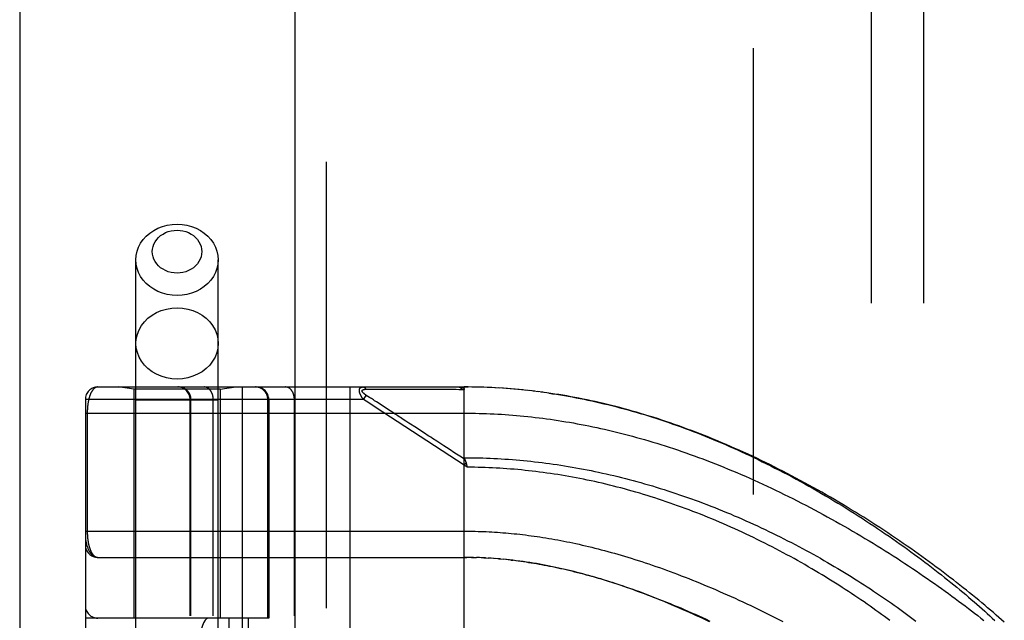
# Model space of a CAD drawing. Header units: inches. Extents: x 0 to 193, y 0 to 125.
# Tile 60 of 256: x 28.86 to 31.21, y 53.59 to 55.02. Entities that reach past the tile are written whole.
import ezdxf

# ---------------------------------------------------------------- set-up
doc = ezdxf.new("R2010")
doc.units = ezdxf.units.IN
doc.header["$LTSCALE"] = 10.635988
doc.header["$MEASUREMENT"] = 0
doc.linetypes.add('HIDDEN', pattern=[0.2, 0.1, -0.1])
doc.layers.get('0').update_dxf_attribs({"linetype": 'CONTINUOUS'})
for name, color, linetype in [('DEFAULT_2', 8, 'HIDDEN'), ('LEFTHAND_DOOR_ASSEMBLY', 7, 'CONTINUOUS'), ('SUBPANEL', 7, 'CONTINUOUS')]:
    doc.layers.add(name, color=color, linetype=linetype)

msp = doc.modelspace()

# ---------------------------------------------------------------- linework, layer by layer
at = {"color": 3, "linetype": 'Continuous'}
msp.add_line((28.8584, 94.1916), (28.8584, 31.2697), dxfattribs=at)
at = {"layer": 'DEFAULT_2', "color": 8, "linetype": 'HIDDEN'}
msp.add_line((30.6084, 32.6137), (30.6084, 89.7177), dxfattribs=at)
at = {"layer": 'LEFTHAND_DOOR_ASSEMBLY', "color": 3, "linetype": 'Continuous'}
msp.add_line((29.5141, 90.8407), (29.5141, 31.4907), dxfattribs=at)
at = {"layer": 'LEFTHAND_DOOR_ASSEMBLY', "color": 8, "linetype": 'HIDDEN'}
for p, q in [((29.5891, 90.8407), (29.5891, 31.4907)), ((29.1356, 51.2627), (29.1356, 54.445)), ((29.3316, 51.2627), (29.3316, 54.445)), ((29.0449, 54.1419), (29.9186, 54.1419)), ((29.1306, 54.1366), (29.0931, 54.1419)), ((29.3366, 54.1366), (29.3741, 54.1419)), ((29.3899, 51.4394), (29.3899, 54.1419)), ((29.6463, 51.4394), (29.6463, 54.1419)), ((29.9186, 53.4772), (29.9186, 54.1419)), ((29.9279, 54.1419), (29.9186, 54.1419)), ((29.9186, 54.1419), (29.9277, 54.1419)), ((29.9372, 54.1418), (29.9277, 54.1419)), ((29.9465, 54.1416), (29.9368, 54.1418)), ((29.1306, 54.1366), (29.1306, 53.5907)), ((29.3366, 54.1366), (29.1306, 54.1366)), ((29.3366, 54.1366), (29.3366, 53.5907)), ((29.6783, 54.1119), (29.6849, 54.1219)), ((29.6837, 54.1364), (29.6885, 54.1364)), ((29.6922, 54.1172), (29.6849, 54.1219)), ((29.6885, 54.1364), (29.6943, 54.1364)), ((29.6943, 54.1364), (29.7263, 54.1363)), ((29.7263, 54.1363), (29.7315, 54.1363)), ((29.7315, 54.1363), (29.7651, 54.1363)), ((29.7651, 54.1363), (29.7703, 54.1363)), ((29.7703, 54.1363), (29.7757, 54.1363)), ((29.9559, 54.1414), (29.9459, 54.1416)), ((29.9652, 54.1411), (29.955, 54.1414)), ((29.9745, 54.1408), (29.9641, 54.1412)), ((29.9839, 54.1404), (29.9732, 54.1408)), ((29.9932, 54.1399), (29.9823, 54.1404)), ((30.0026, 54.1394), (29.9914, 54.14)), ((30.0119, 54.1388), (30.0005, 54.1395)), ((30.0213, 54.1381), (30.0096, 54.1389)), ((30.0307, 54.1374), (30.0187, 54.1383)), ((30.0401, 54.1366), (30.0279, 54.1376)), ((30.0494, 54.1357), (30.037, 54.1368)), ((30.0589, 54.1348), (30.0462, 54.136)), ((30.0683, 54.1338), (30.0553, 54.1351)), ((30.0777, 54.1328), (30.0645, 54.1342)), ((30.0871, 54.1316), (30.0737, 54.1332)), ((30.0966, 54.1305), (30.0829, 54.1321)), ((30.1061, 54.1292), (30.0921, 54.131)), ((30.1156, 54.1279), (30.1014, 54.1298)), ((29.0149, 54.1119), (29.0149, 51.4694)), ((29.6783, 54.1119), (29.0149, 54.1119)), ((29.3316, 54.1107), (29.1356, 54.1107)), ((29.2648, 51.4694), (29.2648, 54.1119)), ((29.2668, 51.4694), (29.2668, 54.1119)), ((29.3199, 51.4694), (29.3199, 54.1119)), ((29.45, 53.5907), (29.45, 54.1119)), ((29.4524, 54.1119), (29.4524, 53.5907)), ((29.5134, 51.4694), (29.5134, 54.1119)), ((29.6842, 54.1081), (29.6783, 54.1119)), ((29.7245, 54.0817), (29.6842, 54.1081)), ((29.6946, 54.1156), (29.6922, 54.1172)), ((29.697, 54.1141), (29.6946, 54.1156)), ((29.6994, 54.1125), (29.697, 54.1141)), ((29.7092, 54.1061), (29.7045, 54.1092)), ((29.7128, 54.1038), (29.7092, 54.1061)), ((29.738, 54.0874), (29.7128, 54.1038)), ((29.0149, 54.0794), (29.9186, 54.0794)), ((29.0195, 54.0794), (29.0195, 53.7973)), ((29.9186, 53.9552), (29.7245, 54.0817)), ((29.7418, 54.0849), (29.738, 54.0874)), ((29.7794, 54.0604), (29.7727, 54.0647)), ((29.9227, 53.9615), (29.9186, 53.9552)), ((29.9255, 53.9506), (29.9186, 53.9552)), ((29.9239, 53.9574), (29.9242, 53.9562)), ((29.9242, 53.9562), (29.9245, 53.955)), ((29.9245, 53.955), (29.9248, 53.9537)), ((29.0449, 53.7357), (29.9244, 53.7356)), ((29.9257, 53.7356), (29.9186, 53.7357)), ((29.9329, 53.7355), (29.9244, 53.7356)), ((29.9401, 53.7354), (29.9301, 53.7356)), ((29.9359, 53.7355), (29.9417, 53.7354)), ((29.9401, 53.7354), (29.9474, 53.7352)), ((29.9545, 53.735), (29.9473, 53.7352)), ((29.9617, 53.7347), (29.9532, 53.735)), ((29.9688, 53.7344), (29.959, 53.7348)), ((29.9648, 53.7346), (29.9706, 53.7343)), ((29.9688, 53.7344), (29.9764, 53.7339)), ((29.9829, 53.7335), (29.9758, 53.734)), ((29.9899, 53.7331), (29.9822, 53.7336)), ((29.9969, 53.7325), (29.988, 53.7332)), ((30.0041, 53.7319), (29.9939, 53.7328)), ((29.9998, 53.7323), (30.0056, 53.7318)), ((30.0041, 53.7319), (30.0115, 53.7313)), ((30.0189, 53.7305), (30.0114, 53.7313)), ((30.0266, 53.7297), (30.0175, 53.7307)), ((30.0294, 53.7294), (30.0354, 53.7287)), ((29.4524, 53.5907), (29.0149, 53.5907)), ((29.0449, 51.9907), (29.0449, 53.5907)), ((29.3574, 53.5907), (29.3574, 51.9907)), ((29.4033, 53.5907), (29.4033, 51.9907))]:
    msp.add_line(p, q, dxfattribs=at)
for points in [[(29.1356, 54.445), (29.1363, 54.4552), (29.1385, 54.4653), (29.142, 54.4751), (29.1468, 54.4845), (29.153, 54.4932), (29.1603, 54.5013), (29.1686, 54.5085), (29.1779, 54.5149), (29.1881, 54.5202), (29.1989, 54.5244), (29.2102, 54.5274), (29.2218, 54.5293), (29.2336, 54.5299)], [(29.2336, 54.5299), (29.2454, 54.5293), (29.2571, 54.5274), (29.2684, 54.5244), (29.2792, 54.5202), (29.2893, 54.5149), (29.2986, 54.5085), (29.307, 54.5013), (29.3143, 54.4932), (29.3204, 54.4845), (29.3253, 54.4751), (29.3288, 54.4653), (29.3309, 54.4552), (29.3316, 54.445)], [(29.2336, 54.4134), (29.2265, 54.4138), (29.2195, 54.4149), (29.2127, 54.4167), (29.2062, 54.4193), (29.2001, 54.4225), (29.1945, 54.4263), (29.1895, 54.4306), (29.1851, 54.4355), (29.1814, 54.4408), (29.1785, 54.4464), (29.1763, 54.4523), (29.175, 54.4584), (29.1746, 54.4645), (29.1751, 54.4707), (29.1763, 54.4767), (29.1785, 54.4826), (29.1814, 54.4883), (29.1851, 54.4935), (29.1895, 54.4984), (29.1945, 54.5028), (29.2001, 54.5066), (29.2062, 54.5098), (29.2127, 54.5123), (29.2195, 54.5141), (29.2265, 54.5152), (29.2336, 54.5156)], [(29.2336, 54.5156), (29.2408, 54.5152), (29.2477, 54.5141), (29.2545, 54.5123), (29.261, 54.5098), (29.2671, 54.5066), (29.2727, 54.5028), (29.2778, 54.4984), (29.2822, 54.4935), (29.2859, 54.4883), (29.2888, 54.4826), (29.2909, 54.4767), (29.2922, 54.4707), (29.2926, 54.4645), (29.2922, 54.4583), (29.2909, 54.4523), (29.2888, 54.4464), (29.2858, 54.4408), (29.2822, 54.4355), (29.2778, 54.4306), (29.2727, 54.4263), (29.2671, 54.4225), (29.261, 54.4193), (29.2545, 54.4167), (29.2477, 54.4149), (29.2408, 54.4138), (29.2336, 54.4134)], [(29.2336, 54.3601), (29.2218, 54.3608), (29.2102, 54.3626), (29.1989, 54.3657), (29.1881, 54.3699), (29.1779, 54.3752), (29.1686, 54.3815), (29.1603, 54.3887), (29.153, 54.3968), (29.1468, 54.4056), (29.142, 54.4149), (29.1385, 54.4247), (29.1363, 54.4348), (29.1356, 54.445)], [(29.3316, 54.445), (29.3309, 54.4348), (29.3288, 54.4247), (29.3253, 54.4149), (29.3204, 54.4056), (29.3143, 54.3968), (29.307, 54.3887), (29.2986, 54.3815), (29.2893, 54.3752), (29.2792, 54.3699), (29.2684, 54.3657), (29.2571, 54.3626), (29.2454, 54.3608), (29.2336, 54.3601)], [(29.1356, 54.2458), (29.1365, 54.2568), (29.139, 54.2677), (29.1431, 54.2782), (29.1487, 54.2882), (29.1559, 54.2974), (29.1643, 54.3058), (29.174, 54.3131), (29.1846, 54.3193), (29.1961, 54.3242), (29.2083, 54.3277), (29.2208, 54.3299), (29.2336, 54.3306)], [(29.2336, 54.3306), (29.2464, 54.3299), (29.259, 54.3277), (29.2711, 54.3242), (29.2826, 54.3193), (29.2933, 54.3131), (29.3029, 54.3058), (29.3114, 54.2974), (29.3185, 54.2882), (29.3242, 54.2782), (29.3283, 54.2677), (29.3308, 54.2568), (29.3316, 54.2458)], [(29.2336, 54.1609), (29.2208, 54.1616), (29.2083, 54.1638), (29.1961, 54.1674), (29.1846, 54.1723), (29.174, 54.1784), (29.1643, 54.1857), (29.1559, 54.1941), (29.1487, 54.2033), (29.1431, 54.2133), (29.139, 54.2238), (29.1365, 54.2347), (29.1356, 54.2458)], [(29.3316, 54.2458), (29.3308, 54.2347), (29.3283, 54.2238), (29.3242, 54.2133), (29.3185, 54.2033), (29.3114, 54.1941), (29.3029, 54.1857), (29.2933, 54.1784), (29.2826, 54.1723), (29.2711, 54.1674), (29.259, 54.1638), (29.2464, 54.1616), (29.2336, 54.1609)], [(29.0449, 54.1419), (29.0443, 54.1419), (29.0437, 54.1418), (29.0431, 54.1418), (29.0425, 54.1417), (29.0419, 54.1415), (29.0413, 54.1414), (29.0408, 54.1412), (29.0402, 54.141), (29.0397, 54.1407), (29.0391, 54.1405), (29.0386, 54.1402), (29.0381, 54.1399), (29.0376, 54.1396), (29.0371, 54.1392), (29.0366, 54.1388), (29.0361, 54.1385), (29.0356, 54.138), (29.0351, 54.1376), (29.0347, 54.1372), (29.0342, 54.1367), (29.0338, 54.1362), (29.0333, 54.1357), (29.0329, 54.1352), (29.0325, 54.1346), (29.032, 54.1341), (29.0316, 54.1335), (29.0312, 54.1329), (29.0308, 54.1323), (29.0304, 54.1317), (29.0301, 54.1311), (29.0297, 54.1304), (29.0293, 54.1298), (29.029, 54.1291), (29.0286, 54.1285), (29.0283, 54.1278), (29.028, 54.1271), (29.0276, 54.1264), (29.0273, 54.1256), (29.027, 54.1249), (29.0267, 54.1242), (29.0264, 54.1234), (29.0261, 54.1227), (29.0259, 54.1219), (29.0256, 54.1212), (29.0253, 54.1204), (29.0251, 54.1196), (29.0248, 54.1188), (29.0246, 54.118), (29.0243, 54.1172), (29.0241, 54.1164), (29.0239, 54.1156), (29.0236, 54.1148), (29.0234, 54.114), (29.0232, 54.1131), (29.023, 54.1123), (29.0228, 54.1115), (29.0226, 54.1106), (29.0224, 54.1098), (29.0223, 54.1089), (29.0221, 54.1081), (29.0219, 54.1072), (29.0218, 54.1064), (29.0216, 54.1055), (29.0215, 54.1047), (29.0213, 54.1038), (29.0212, 54.1029), (29.0211, 54.1021), (29.0209, 54.1012), (29.0208, 54.1003), (29.0207, 54.0995), (29.0206, 54.0986), (29.0205, 54.0977), (29.0204, 54.0969), (29.0203, 54.096), (29.0202, 54.0952), (29.0201, 54.0943), (29.0201, 54.0935), (29.02, 54.0927), (29.0199, 54.0918), (29.0199, 54.091), (29.0198, 54.0902), (29.0198, 54.0893), (29.0197, 54.0885), (29.0197, 54.0877), (29.0196, 54.0868), (29.0196, 54.086), (29.0196, 54.0852), (29.0195, 54.0844), (29.0195, 54.0835), (29.0195, 54.0827), (29.0195, 54.0819), (29.0195, 54.0811), (29.0195, 54.0802), (29.0195, 54.0794)], [(29.2668, 54.1119), (29.2668, 54.1126), (29.2668, 54.1132), (29.2667, 54.1139), (29.2667, 54.1145), (29.2666, 54.1152), (29.2666, 54.1158), (29.2665, 54.1165), (29.2664, 54.1171), (29.2662, 54.1178), (29.2661, 54.1184), (29.266, 54.119), (29.2658, 54.1197), (29.2656, 54.1203), (29.2654, 54.1209), (29.2652, 54.1215), (29.265, 54.1222), (29.2648, 54.1228), (29.2645, 54.1234), (29.2643, 54.124), (29.264, 54.1246), (29.2637, 54.1252), (29.2635, 54.1258), (29.2631, 54.1263), (29.2628, 54.1269), (29.2625, 54.1275), (29.2622, 54.128), (29.2618, 54.1286), (29.2614, 54.1291), (29.2611, 54.1296), (29.2607, 54.1302), (29.2603, 54.1307), (29.2599, 54.1312), (29.2594, 54.1317), (29.259, 54.1322), (29.2586, 54.1326), (29.2581, 54.1331), (29.2576, 54.1336), (29.2572, 54.134), (29.2567, 54.1345), (29.2562, 54.1349), (29.2557, 54.1353), (29.2552, 54.1357), (29.2547, 54.1361), (29.2541, 54.1365), (29.2536, 54.1368), (29.2531, 54.1372), (29.2525, 54.1375), (29.252, 54.1379), (29.2514, 54.1382), (29.2508, 54.1385), (29.2503, 54.1388), (29.2497, 54.1391), (29.2491, 54.1394), (29.2485, 54.1396), (29.2479, 54.1399), (29.2473, 54.1401), (29.2467, 54.1403), (29.2461, 54.1405), (29.2454, 54.1407), (29.2448, 54.1409), (29.2442, 54.141), (29.2435, 54.1412), (29.2429, 54.1413), (29.2423, 54.1414), (29.2416, 54.1416), (29.241, 54.1416), (29.2404, 54.1417), (29.2397, 54.1418), (29.2391, 54.1418), (29.2384, 54.1419), (29.2378, 54.1419), (29.2371, 54.1419)], [(29.3199, 54.1119), (29.3199, 54.1126), (29.3199, 54.1132), (29.3198, 54.1139), (29.3198, 54.1145), (29.3197, 54.1152), (29.3197, 54.1158), (29.3196, 54.1165), (29.3195, 54.1171), (29.3195, 54.1178), (29.3194, 54.1184), (29.3193, 54.119), (29.3191, 54.1197), (29.319, 54.1203), (29.3189, 54.1209), (29.3187, 54.1215), (29.3186, 54.1222), (29.3184, 54.1228), (29.3183, 54.1234), (29.3181, 54.124), (29.3179, 54.1246), (29.3177, 54.1252), (29.3175, 54.1258), (29.3173, 54.1263), (29.317, 54.1269), (29.3168, 54.1275), (29.3165, 54.128), (29.3163, 54.1286), (29.316, 54.1291), (29.3158, 54.1296), (29.3155, 54.1302), (29.3152, 54.1307), (29.3149, 54.1312), (29.3146, 54.1317), (29.3143, 54.1322), (29.314, 54.1326), (29.3137, 54.1331), (29.3133, 54.1336), (29.313, 54.134), (29.3126, 54.1345), (29.3123, 54.1349), (29.3119, 54.1353), (29.3116, 54.1357), (29.3112, 54.1361), (29.3108, 54.1365), (29.3104, 54.1368), (29.3101, 54.1372), (29.3097, 54.1375), (29.3093, 54.1379), (29.3089, 54.1382), (29.3085, 54.1385), (29.308, 54.1388), (29.3076, 54.1391), (29.3072, 54.1394), (29.3068, 54.1396), (29.3063, 54.1399), (29.3059, 54.1401), (29.3055, 54.1403), (29.305, 54.1405), (29.3046, 54.1407), (29.3041, 54.1409), (29.3037, 54.141), (29.3033, 54.1412), (29.3028, 54.1413), (29.3023, 54.1414), (29.3019, 54.1416), (29.3014, 54.1416), (29.301, 54.1417), (29.3005, 54.1418), (29.3, 54.1418), (29.2996, 54.1419), (29.2991, 54.1419), (29.2987, 54.1419)], [(29.45, 54.1119), (29.45, 54.1126), (29.45, 54.1132), (29.45, 54.1139), (29.4499, 54.1145), (29.4499, 54.1152), (29.4498, 54.1158), (29.4497, 54.1165), (29.4496, 54.1171), (29.4495, 54.1178), (29.4493, 54.1184), (29.4492, 54.119), (29.449, 54.1197), (29.4489, 54.1203), (29.4487, 54.1209), (29.4485, 54.1215), (29.4483, 54.1222), (29.448, 54.1228), (29.4478, 54.1234), (29.4475, 54.124), (29.4473, 54.1246), (29.447, 54.1252), (29.4467, 54.1258), (29.4464, 54.1263), (29.4461, 54.1269), (29.4457, 54.1275), (29.4454, 54.128), (29.445, 54.1286), (29.4447, 54.1291), (29.4443, 54.1296), (29.4439, 54.1302), (29.4435, 54.1307), (29.4431, 54.1312), (29.4427, 54.1317), (29.4422, 54.1322), (29.4418, 54.1326), (29.4414, 54.1331), (29.4409, 54.1336), (29.4404, 54.134), (29.4399, 54.1345), (29.4394, 54.1349), (29.4389, 54.1353), (29.4384, 54.1357), (29.4379, 54.1361), (29.4374, 54.1365), (29.4369, 54.1368), (29.4363, 54.1372), (29.4358, 54.1375), (29.4352, 54.1379), (29.4346, 54.1382), (29.4341, 54.1385), (29.4335, 54.1388), (29.4329, 54.1391), (29.4323, 54.1394), (29.4317, 54.1396), (29.4311, 54.1399), (29.4305, 54.1401), (29.4299, 54.1403), (29.4293, 54.1405), (29.4287, 54.1407), (29.428, 54.1409), (29.4274, 54.141), (29.4268, 54.1412), (29.4262, 54.1413), (29.4255, 54.1414), (29.4249, 54.1416), (29.4242, 54.1416), (29.4236, 54.1417), (29.423, 54.1418), (29.4223, 54.1418), (29.4217, 54.1419), (29.421, 54.1419), (29.4204, 54.1419)], [(29.5134, 54.1119), (29.5134, 54.1126), (29.5134, 54.1132), (29.5134, 54.1139), (29.5133, 54.1145), (29.5133, 54.1152), (29.5132, 54.1158), (29.5132, 54.1165), (29.5131, 54.1171), (29.513, 54.1178), (29.5129, 54.1184), (29.5128, 54.119), (29.5127, 54.1197), (29.5126, 54.1203), (29.5124, 54.1209), (29.5123, 54.1215), (29.5121, 54.1222), (29.512, 54.1228), (29.5118, 54.1234), (29.5116, 54.124), (29.5114, 54.1246), (29.5112, 54.1252), (29.511, 54.1258), (29.5108, 54.1263), (29.5106, 54.1269), (29.5103, 54.1275), (29.5101, 54.128), (29.5098, 54.1286), (29.5096, 54.1291), (29.5093, 54.1296), (29.509, 54.1302), (29.5087, 54.1307), (29.5084, 54.1312), (29.5081, 54.1317), (29.5078, 54.1322), (29.5075, 54.1326), (29.5072, 54.1331), (29.5069, 54.1336), (29.5065, 54.134), (29.5062, 54.1345), (29.5058, 54.1349), (29.5055, 54.1353), (29.5051, 54.1357), (29.5047, 54.1361), (29.5044, 54.1365), (29.504, 54.1368), (29.5036, 54.1372), (29.5032, 54.1375), (29.5028, 54.1379), (29.5024, 54.1382), (29.502, 54.1385), (29.5016, 54.1388), (29.5012, 54.1391), (29.5007, 54.1394), (29.5003, 54.1396), (29.4999, 54.1399), (29.4995, 54.1401), (29.499, 54.1403), (29.4986, 54.1405), (29.4981, 54.1407), (29.4977, 54.1409), (29.4972, 54.141), (29.4968, 54.1412), (29.4963, 54.1413), (29.4959, 54.1414), (29.4954, 54.1416), (29.495, 54.1416), (29.4945, 54.1417), (29.494, 54.1418), (29.4936, 54.1418), (29.4931, 54.1419), (29.4927, 54.1419), (29.4922, 54.1419)], [(29.6783, 54.1119), (29.6779, 54.1125), (29.6774, 54.1132), (29.6769, 54.1138), (29.6765, 54.1144), (29.6761, 54.115), (29.6757, 54.1156), (29.6753, 54.1161), (29.6749, 54.1167), (29.6746, 54.1172), (29.6743, 54.1178), (29.674, 54.1183), (29.6736, 54.1188), (29.6734, 54.1193), (29.6731, 54.1198), (29.6728, 54.1202), (29.6726, 54.1207), (29.6723, 54.1211), (29.6721, 54.1216), (29.6718, 54.122), (29.6716, 54.1225), (29.6714, 54.1229), (29.6712, 54.1233), (29.671, 54.1237), (29.6708, 54.1241), (29.6707, 54.1245), (29.6705, 54.1249), (29.6703, 54.1253), (29.6702, 54.1256), (29.67, 54.126), (29.6699, 54.1264), (29.6698, 54.1267), (29.6697, 54.1271), (29.6695, 54.1274), (29.6694, 54.1278), (29.6693, 54.1281), (29.6692, 54.1284), (29.6691, 54.1288), (29.669, 54.1291), (29.669, 54.1294), (29.6689, 54.1297), (29.6688, 54.1301), (29.6687, 54.1304), (29.6687, 54.1307), (29.6686, 54.131), (29.6686, 54.1313), (29.6685, 54.1316), (29.6685, 54.1319), (29.6685, 54.1321), (29.6684, 54.1324), (29.6684, 54.1327), (29.6684, 54.133), (29.6684, 54.1332), (29.6684, 54.1335), (29.6684, 54.1338), (29.6684, 54.134), (29.6684, 54.1343), (29.6684, 54.1345), (29.6684, 54.1348), (29.6685, 54.135), (29.6685, 54.1353), (29.6685, 54.1355), (29.6686, 54.1358), (29.6686, 54.136), (29.6687, 54.1362), (29.6687, 54.1364), (29.6688, 54.1367), (29.6689, 54.1369), (29.6689, 54.1371), (29.669, 54.1373), (29.6691, 54.1375), (29.6692, 54.1377), (29.6693, 54.1379), (29.6694, 54.1381), (29.6695, 54.1383), (29.6696, 54.1385), (29.6697, 54.1387), (29.6699, 54.1389), (29.67, 54.139), (29.6702, 54.1392), (29.6703, 54.1394), (29.6705, 54.1395), (29.6706, 54.1397), (29.6708, 54.1399), (29.671, 54.14), (29.6712, 54.1402), (29.6714, 54.1403), (29.6716, 54.1405), (29.6718, 54.1406), (29.672, 54.1407), (29.6723, 54.1409), (29.6725, 54.141), (29.6728, 54.1411), (29.6731, 54.1412), (29.6734, 54.1413), (29.6737, 54.1414), (29.674, 54.1415), (29.6743, 54.1416), (29.6747, 54.1417), (29.675, 54.1417), (29.6754, 54.1418), (29.6758, 54.1418), (29.6763, 54.1419), (29.6767, 54.1419), (29.6772, 54.1419)], [(29.6772, 54.1419), (29.6774, 54.1419), (29.6776, 54.1419), (29.6778, 54.1419), (29.678, 54.1418), (29.6783, 54.1418), (29.6785, 54.1417), (29.6787, 54.1417), (29.6789, 54.1416), (29.6791, 54.1415), (29.6793, 54.1414), (29.6796, 54.1413), (29.6798, 54.1412), (29.68, 54.1411), (29.6802, 54.1409), (29.6804, 54.1408), (29.6806, 54.1406), (29.6808, 54.1405), (29.681, 54.1403), (29.6812, 54.1401), (29.6814, 54.1399), (29.6816, 54.1397), (29.6818, 54.1395), (29.6819, 54.1393), (29.6821, 54.1391), (29.6823, 54.1389), (29.6825, 54.1386), (29.6827, 54.1384), (29.6828, 54.1381), (29.683, 54.1379), (29.6831, 54.1376), (29.6833, 54.1373), (29.6834, 54.137), (29.6836, 54.1367), (29.6837, 54.1364)], [(29.9059, 54.1419), (29.9064, 54.1419), (29.907, 54.1419), (29.9076, 54.1419), (29.9081, 54.1418), (29.9086, 54.1418), (29.9091, 54.1417), (29.9096, 54.1417), (29.9101, 54.1416), (29.9105, 54.1416), (29.911, 54.1415), (29.9114, 54.1414), (29.9118, 54.1414), (29.9122, 54.1413), (29.9125, 54.1412), (29.9129, 54.1411), (29.9132, 54.141), (29.9135, 54.1409), (29.9138, 54.1408), (29.9141, 54.1407), (29.9144, 54.1406), (29.9146, 54.1405), (29.9149, 54.1404), (29.9151, 54.1403), (29.9154, 54.1402), (29.9156, 54.1401), (29.9158, 54.14), (29.916, 54.1399), (29.9162, 54.1398), (29.9164, 54.1397), (29.9165, 54.1395), (29.9167, 54.1394), (29.9169, 54.1393), (29.917, 54.1392), (29.9171, 54.1391), (29.9173, 54.139), (29.9174, 54.1388), (29.9175, 54.1387), (29.9176, 54.1386), (29.9177, 54.1385), (29.9178, 54.1383), (29.9179, 54.1382), (29.918, 54.1381), (29.9181, 54.138), (29.9182, 54.1378), (29.9182, 54.1377), (29.9183, 54.1376), (29.9184, 54.1374), (29.9184, 54.1373), (29.9185, 54.1371), (29.9185, 54.137), (29.9185, 54.1368), (29.9186, 54.1367), (29.9186, 54.1365), (29.9186, 54.1364), (29.9186, 54.1362), (29.9186, 54.1361)], [(29.9059, 54.1419), (29.9061, 54.1419), (29.9063, 54.1419), (29.9065, 54.1419), (29.9067, 54.1418), (29.907, 54.1418), (29.9072, 54.1417), (29.9074, 54.1416), (29.9076, 54.1416), (29.9079, 54.1415), (29.9081, 54.1414), (29.9083, 54.1413), (29.9085, 54.1412), (29.9087, 54.141), (29.9089, 54.1409), (29.9091, 54.1407), (29.9093, 54.1406), (29.9095, 54.1404), (29.9097, 54.1402), (29.9099, 54.1401), (29.9101, 54.1399), (29.9103, 54.1397), (29.9105, 54.1394), (29.9107, 54.1392), (29.9109, 54.139), (29.9111, 54.1387), (29.9112, 54.1385), (29.9114, 54.1382), (29.9116, 54.138), (29.9117, 54.1377), (29.9119, 54.1374), (29.9121, 54.1371), (29.9122, 54.1369), (29.9124, 54.1366), (29.9125, 54.1362)], [(29.6849, 54.1219), (29.6844, 54.1223), (29.684, 54.1226), (29.6835, 54.1229), (29.6831, 54.1232), (29.6827, 54.1235), (29.6823, 54.1238), (29.6819, 54.124), (29.6815, 54.1243), (29.6812, 54.1246), (29.6808, 54.1248), (29.6805, 54.1251), (29.6802, 54.1253), (29.6799, 54.1256), (29.6796, 54.1258), (29.6794, 54.126), (29.6791, 54.1263), (29.6789, 54.1265), (29.6786, 54.1267), (29.6784, 54.1269), (29.6782, 54.1271), (29.678, 54.1273), (29.6778, 54.1275), (29.6776, 54.1277), (29.6774, 54.1279), (29.6772, 54.1281), (29.6771, 54.1283), (29.6769, 54.1285), (29.6767, 54.1287), (29.6766, 54.1289), (29.6765, 54.129), (29.6763, 54.1292), (29.6762, 54.1294), (29.6761, 54.1296), (29.676, 54.1297), (29.6759, 54.1299), (29.6758, 54.1301), (29.6757, 54.1302), (29.6756, 54.1304), (29.6755, 54.1305), (29.6754, 54.1307), (29.6753, 54.1308), (29.6753, 54.131), (29.6752, 54.1311), (29.6752, 54.1313), (29.6751, 54.1314), (29.6751, 54.1316), (29.675, 54.1317), (29.675, 54.1318), (29.675, 54.132), (29.675, 54.1321), (29.6749, 54.1322), (29.6749, 54.1324), (29.6749, 54.1325), (29.6749, 54.1326), (29.6749, 54.1327), (29.6749, 54.1329), (29.675, 54.133), (29.675, 54.1331), (29.675, 54.1332), (29.675, 54.1333), (29.6751, 54.1335), (29.6751, 54.1336), (29.6752, 54.1337), (29.6752, 54.1338), (29.6753, 54.1339), (29.6753, 54.134), (29.6754, 54.1341), (29.6755, 54.1342), (29.6756, 54.1343), (29.6757, 54.1344), (29.6757, 54.1345), (29.6758, 54.1346), (29.676, 54.1347), (29.6761, 54.1348), (29.6762, 54.1349), (29.6763, 54.1349), (29.6764, 54.135), (29.6766, 54.1351), (29.6767, 54.1352), (29.6769, 54.1353), (29.677, 54.1354), (29.6772, 54.1354), (29.6774, 54.1355), (29.6775, 54.1356), (29.6777, 54.1357), (29.6779, 54.1357), (29.6781, 54.1358), (29.6784, 54.1359), (29.6786, 54.1359), (29.6788, 54.136), (29.6791, 54.136), (29.6794, 54.1361), (29.6796, 54.1361), (29.6799, 54.1362), (29.6802, 54.1362), (29.6806, 54.1363), (29.6809, 54.1363), (29.6812, 54.1363), (29.6816, 54.1364), (29.682, 54.1364), (29.6824, 54.1364), (29.6828, 54.1364), (29.6833, 54.1364), (29.6837, 54.1364)], [(29.7757, 54.1363), (29.7786, 54.1363), (29.7816, 54.1363), (29.7847, 54.1363), (29.7881, 54.1363), (29.7916, 54.1363), (29.799, 54.1363)], [(29.799, 54.1363), (29.8029, 54.1363), (29.8068, 54.1363), (29.8106, 54.1363), (29.8144, 54.1363), (29.8182, 54.1363), (29.822, 54.1363), (29.8258, 54.1363), (29.8296, 54.1363), (29.8335, 54.1363), (29.8376, 54.1363), (29.8417, 54.1363), (29.87, 54.1363)], [(29.87, 54.1363), (29.8753, 54.1363), (29.8809, 54.1363), (29.8867, 54.1363), (29.8927, 54.1363), (29.899, 54.1363), (29.9056, 54.1362), (29.9125, 54.1362)], [(29.9125, 54.1362), (29.9135, 54.1362), (29.9145, 54.1362), (29.9155, 54.1362), (29.9165, 54.1362), (29.9176, 54.1361), (29.9186, 54.1361)], [(31.2062, 53.581), (31.1998, 53.5867), (31.1933, 53.5924), (31.1867, 53.5981), (31.1801, 53.6039), (31.1733, 53.6098), (31.1664, 53.6156), (31.1594, 53.6215), (31.1524, 53.6274), (31.1452, 53.6333), (31.138, 53.6393), (31.1306, 53.6453), (31.1232, 53.6513), (31.1157, 53.6574), (31.1081, 53.6634), (31.1004, 53.6695), (31.0926, 53.6756), (31.0847, 53.6818), (31.0767, 53.6879), (31.0686, 53.6941), (31.0605, 53.7003), (31.0522, 53.7065), (31.0439, 53.7127), (31.0355, 53.7189), (31.027, 53.7252), (31.0184, 53.7314), (31.0098, 53.7377), (31.001, 53.7439), (30.9922, 53.7502), (30.9833, 53.7565), (30.9743, 53.7627), (30.9653, 53.769), (30.9561, 53.7753), (30.9469, 53.7815), (30.9376, 53.7878), (30.9283, 53.794), (30.9189, 53.8003), (30.9094, 53.8065), (30.8999, 53.8127), (30.8903, 53.8189), (30.8806, 53.825), (30.8709, 53.8312), (30.8611, 53.8373), (30.8513, 53.8434), (30.8414, 53.8494), (30.8315, 53.8555), (30.8215, 53.8615), (30.8115, 53.8675), (30.8015, 53.8734), (30.7914, 53.8793), (30.7812, 53.8851), (30.7711, 53.8909), (30.7609, 53.8967), (30.7506, 53.9024), (30.7404, 53.9081), (30.7301, 53.9137), (30.7198, 53.9193), (30.7095, 53.9248), (30.6991, 53.9303), (30.6888, 53.9357), (30.6784, 53.941), (30.668, 53.9463), (30.6576, 53.9515), (30.6472, 53.9567), (30.6368, 53.9618), (30.6264, 53.9668), (30.6159, 53.9718), (30.6055, 53.9767), (30.5951, 53.9815), (30.5847, 53.9863), (30.5743, 53.991), (30.5639, 53.9956), (30.5535, 54.0002), (30.5431, 54.0047), (30.5327, 54.0091), (30.5224, 54.0134), (30.512, 54.0177), (30.5017, 54.0219), (30.4914, 54.026), (30.4811, 54.0301), (30.4708, 54.034), (30.4605, 54.0379), (30.4503, 54.0417), (30.4401, 54.0455), (30.4299, 54.0492), (30.4197, 54.0527), (30.4095, 54.0563), (30.3994, 54.0597), (30.3893, 54.0631), (30.3792, 54.0664), (30.3692, 54.0696), (30.3591, 54.0727), (30.3491, 54.0758), (30.3391, 54.0788), (30.3291, 54.0817), (30.3192, 54.0846), (30.3093, 54.0873), (30.2994, 54.09), (30.2895, 54.0927), (30.2797, 54.0952), (30.2698, 54.0977), (30.26, 54.1001), (30.2503, 54.1024), (30.2405, 54.1047), (30.2308, 54.1069), (30.2211, 54.109), (30.2114, 54.1111), (30.2017, 54.1131), (30.192, 54.115), (30.1824, 54.1169), (30.1728, 54.1186), (30.1632, 54.1204), (30.1537, 54.122), (30.1441, 54.1236), (30.1346, 54.1251), (30.1251, 54.1265), (30.1106, 54.1286)], [(30.1199, 54.1273), (30.1291, 54.1259), (30.1384, 54.1245), (30.1477, 54.123), (30.1571, 54.1214), (30.1664, 54.1198), (30.1758, 54.1181), (30.1851, 54.1163), (30.1945, 54.1145), (30.204, 54.1126), (30.2134, 54.1106), (30.2229, 54.1086), (30.2323, 54.1065), (30.2418, 54.1043), (30.2514, 54.1021), (30.2609, 54.0998), (30.2705, 54.0974), (30.2801, 54.095), (30.2897, 54.0925), (30.2994, 54.0899), (30.309, 54.0872), (30.3187, 54.0845), (30.3284, 54.0817), (30.3382, 54.0788), (30.3479, 54.0759), (30.3577, 54.0729), (30.3675, 54.0698), (30.3773, 54.0667), (30.387, 54.0635), (30.3968, 54.0602), (30.4065, 54.0569), (30.4162, 54.0535), (30.4258, 54.0501), (30.4355, 54.0467), (30.4451, 54.0431), (30.4547, 54.0395), (30.4643, 54.0359), (30.4739, 54.0322), (30.4835, 54.0284), (30.493, 54.0246), (30.5026, 54.0207), (30.5123, 54.0168), (30.5219, 54.0128), (30.5315, 54.0087), (30.5411, 54.0045), (30.5507, 54.0003), (30.5604, 53.9961), (30.5701, 53.9917), (30.5798, 53.9873), (30.5896, 53.9828), (30.5994, 53.9782), (30.6093, 53.9735), (30.6192, 53.9687), (30.6292, 53.9638), (30.6393, 53.9589), (30.6493, 53.9538), (30.6594, 53.9487), (30.6696, 53.9435), (30.6797, 53.9382), (30.6898, 53.9329), (30.7, 53.9275), (30.7101, 53.922), (30.7201, 53.9165), (30.7302, 53.911), (30.7402, 53.9054), (30.7502, 53.8997), (30.7602, 53.894), (30.7701, 53.8883), (30.78, 53.8825), (30.7899, 53.8767), (30.7997, 53.8708), (30.8094, 53.8649), (30.8192, 53.859), (30.8288, 53.853), (30.8385, 53.847), (30.848, 53.841), (30.8575, 53.835), (30.867, 53.8289), (30.8764, 53.8228), (30.8857, 53.8167), (30.895, 53.8106), (30.9042, 53.8044), (30.9133, 53.7983), (30.9223, 53.7921), (30.9313, 53.7859), (30.9402, 53.7798), (30.9491, 53.7736), (30.9578, 53.7674), (30.9665, 53.7613), (30.9751, 53.7551), (30.9836, 53.7489), (30.992, 53.7428), (31.0003, 53.7366), (31.0085, 53.7305), (31.0167, 53.7244), (31.0247, 53.7183), (31.0327, 53.7122), (31.0406, 53.7061), (31.0484, 53.7), (31.0561, 53.694), (31.0636, 53.688), (31.0711, 53.682), (31.0785, 53.6761), (31.0858, 53.6702), (31.093, 53.6643), (31.1002, 53.6584), (31.1072, 53.6526), (31.1141, 53.6468), (31.1209, 53.641), (31.1276, 53.6353), (31.1342, 53.6296), (31.1407, 53.6239), (31.1471, 53.6183), (31.1534, 53.6127), (31.1596, 53.6072), (31.1657, 53.6017), (31.1717, 53.5962), (31.1776, 53.5908), (31.1834, 53.5854)], [(29.7045, 54.1092), (29.7032, 54.1101), (29.7019, 54.1109), (29.6994, 54.1125)], [(29.7727, 54.0647), (29.7695, 54.0668), (29.7664, 54.0689), (29.7633, 54.0709), (29.7604, 54.0728), (29.7576, 54.0746), (29.755, 54.0763), (29.7525, 54.0779), (29.7502, 54.0794), (29.748, 54.0809), (29.7459, 54.0823), (29.7418, 54.0849)], [(29.9186, 54.0794), (29.9275, 54.0794), (29.9363, 54.0793), (29.9452, 54.0792), (29.954, 54.079), (29.9629, 54.0787), (29.9718, 54.0784), (29.9806, 54.0781), (29.9895, 54.0777), (29.9984, 54.0772), (30.0073, 54.0767), (30.0162, 54.0761), (30.0251, 54.0755), (30.034, 54.0748), (30.0429, 54.0741), (30.0519, 54.0733), (30.0608, 54.0724), (30.0698, 54.0715), (30.0788, 54.0705), (30.0878, 54.0695), (30.0968, 54.0684), (30.1058, 54.0673), (30.1148, 54.0661), (30.1239, 54.0648), (30.133, 54.0635), (30.1421, 54.0622), (30.1512, 54.0607), (30.1604, 54.0592), (30.1695, 54.0577), (30.1787, 54.0561), (30.1879, 54.0544), (30.1972, 54.0527), (30.2064, 54.0509), (30.2157, 54.049), (30.225, 54.0471), (30.2343, 54.0451), (30.2437, 54.0431), (30.2531, 54.041), (30.2625, 54.0388), (30.272, 54.0366), (30.2814, 54.0343), (30.2909, 54.0319), (30.3005, 54.0295), (30.31, 54.027), (30.3196, 54.0244), (30.3292, 54.0218), (30.3389, 54.0191), (30.3485, 54.0163), (30.3582, 54.0135), (30.368, 54.0106), (30.3777, 54.0076), (30.3875, 54.0045), (30.3973, 54.0014), (30.4072, 53.9982), (30.4171, 53.995), (30.427, 53.9917), (30.4369, 53.9883), (30.4469, 53.9848), (30.4569, 53.9813), (30.4669, 53.9777), (30.4769, 53.974), (30.487, 53.9702), (30.4971, 53.9664), (30.5072, 53.9625), (30.5174, 53.9585), (30.5275, 53.9545), (30.5377, 53.9504), (30.5479, 53.9462), (30.5581, 53.942), (30.5684, 53.9377), (30.5786, 53.9333), (30.5889, 53.9289), (30.5992, 53.9243), (30.6095, 53.9198), (30.6198, 53.9151), (30.6301, 53.9104), (30.6404, 53.9056), (30.6507, 53.9008), (30.661, 53.8959), (30.6713, 53.8909), (30.6816, 53.8859), (30.6919, 53.8808), (30.7022, 53.8757), (30.7125, 53.8705), (30.7228, 53.8652), (30.7331, 53.8599), (30.7433, 53.8545), (30.7536, 53.8491), (30.7638, 53.8437), (30.774, 53.8382), (30.7841, 53.8326), (30.7943, 53.827), (30.8044, 53.8214), (30.8144, 53.8157), (30.8245, 53.81), (30.8344, 53.8043), (30.8444, 53.7985), (30.8543, 53.7927), (30.8642, 53.7869), (30.874, 53.781), (30.8837, 53.7751), (30.8934, 53.7692), (30.9031, 53.7633), (30.9127, 53.7573), (30.9222, 53.7513), (30.9317, 53.7454), (30.9411, 53.7394), (30.9504, 53.7334), (30.9597, 53.7274), (30.9689, 53.7213), (30.978, 53.7153), (30.987, 53.7093), (30.996, 53.7033), (31.0049, 53.6973), (31.0137, 53.6912), (31.0224, 53.6852), (31.0311, 53.6792), (31.0397, 53.6732), (31.0482, 53.6672), (31.0565, 53.6613), (31.0649, 53.6553), (31.0731, 53.6494), (31.0812, 53.6434), (31.0892, 53.6375), (31.0972, 53.6316), (31.105, 53.6258), (31.1128, 53.6199), (31.1205, 53.6141), (31.128, 53.6083), (31.1355, 53.6026), (31.1429, 53.5968), (31.1502, 53.5911), (31.1573, 53.5854)], [(29.7899, 54.0536), (29.7864, 54.0559), (29.7794, 54.0604)], [(29.8429, 54.019), (29.8384, 54.022), (29.8341, 54.0248), (29.83, 54.0274), (29.8261, 54.03), (29.8223, 54.0324), (29.8187, 54.0348), (29.8151, 54.0372), (29.8115, 54.0395), (29.8079, 54.0418), (29.8043, 54.0442), (29.8007, 54.0465), (29.7899, 54.0536)], [(29.8695, 54.0017), (29.858, 54.0092), (29.8527, 54.0126), (29.8429, 54.019)], [(29.8963, 53.9842), (29.8823, 53.9934), (29.8695, 54.0017)], [(29.9199, 53.9689), (29.9117, 53.9742), (29.9038, 53.9793), (29.8963, 53.9842)], [(29.9197, 53.9691), (29.9196, 53.9693), (29.9195, 53.9696), (29.9194, 53.9698), (29.9193, 53.97), (29.9192, 53.9702), (29.9192, 53.9704), (29.9191, 53.9707), (29.919, 53.9709), (29.9189, 53.9711), (29.9189, 53.9713), (29.9188, 53.9715), (29.9188, 53.9718), (29.9187, 53.972), (29.9187, 53.9722), (29.9187, 53.9724), (29.9186, 53.9726), (29.9186, 53.9728), (29.9186, 53.973), (29.9186, 53.9732)], [(29.9186, 53.9732), (29.9274, 53.9732), (29.9362, 53.9731), (29.945, 53.973), (29.9538, 53.9728), (29.9626, 53.9726), (29.9714, 53.9723), (29.9802, 53.972), (29.989, 53.9716), (29.9978, 53.9711), (30.0066, 53.9706), (30.0154, 53.9701), (30.0242, 53.9695), (30.0331, 53.9688), (30.0419, 53.9681), (30.0508, 53.9674), (30.0596, 53.9665), (30.0685, 53.9657), (30.0773, 53.9648), (30.0862, 53.9638), (30.0951, 53.9628), (30.104, 53.9617), (30.1129, 53.9605), (30.1218, 53.9593), (30.1308, 53.9581), (30.1397, 53.9568), (30.1486, 53.9554), (30.1576, 53.954), (30.1666, 53.9526), (30.1756, 53.951), (30.1846, 53.9495), (30.1936, 53.9478), (30.2026, 53.9461), (30.2116, 53.9444), (30.2207, 53.9426), (30.2297, 53.9407), (30.2388, 53.9388), (30.2479, 53.9368), (30.257, 53.9348), (30.2661, 53.9327), (30.2752, 53.9306), (30.2843, 53.9284), (30.2935, 53.9261), (30.3026, 53.9238), (30.3118, 53.9214), (30.321, 53.919), (30.3302, 53.9165), (30.3394, 53.9139), (30.3486, 53.9113), (30.3579, 53.9086), (30.3671, 53.9059), (30.3763, 53.9031), (30.3856, 53.9002), (30.3949, 53.8973), (30.4042, 53.8944), (30.4134, 53.8913), (30.4227, 53.8882), (30.432, 53.8851), (30.4413, 53.8819), (30.4506, 53.8786), (30.46, 53.8753), (30.4693, 53.8719), (30.4786, 53.8685), (30.4879, 53.865), (30.4972, 53.8615), (30.5065, 53.8579), (30.5158, 53.8542), (30.5251, 53.8505), (30.5344, 53.8467), (30.5437, 53.8429), (30.553, 53.8391), (30.5622, 53.8351), (30.5715, 53.8312), (30.5807, 53.8272), (30.5899, 53.8231), (30.5991, 53.819), (30.6082, 53.8148), (30.6174, 53.8106), (30.6265, 53.8064), (30.6356, 53.8021), (30.6447, 53.7977), (30.6537, 53.7934), (30.6627, 53.7889), (30.6717, 53.7845), (30.6806, 53.78), (30.6895, 53.7755), (30.6984, 53.7709), (30.7072, 53.7663), (30.716, 53.7617), (30.7247, 53.7571), (30.7334, 53.7524), (30.742, 53.7477), (30.7506, 53.743), (30.7591, 53.7382), (30.7676, 53.7334), (30.776, 53.7286), (30.7844, 53.7238), (30.7927, 53.719), (30.8009, 53.7142), (30.8091, 53.7093), (30.8172, 53.7044), (30.8253, 53.6996), (30.8332, 53.6947), (30.8411, 53.6898), (30.849, 53.6849), (30.8567, 53.68), (30.8644, 53.6751), (30.872, 53.6702), (30.8796, 53.6653), (30.887, 53.6604), (30.8944, 53.6555), (30.9017, 53.6506), (30.9089, 53.6458), (30.916, 53.6409), (30.9231, 53.636), (30.93, 53.6312), (30.9369, 53.6264), (30.9437, 53.6216), (30.9504, 53.6168), (30.957, 53.612), (30.9635, 53.6072), (30.97, 53.6024), (30.9763, 53.5977), (30.9826, 53.593), (30.9888, 53.5883), (30.9949, 53.5837)], [(29.9197, 53.9691), (29.9201, 53.9684), (29.9203, 53.9679), (29.9206, 53.9674), (29.9208, 53.9669), (29.921, 53.9664), (29.9212, 53.9659), (29.9214, 53.9654), (29.9216, 53.9648), (29.9218, 53.9643), (29.922, 53.9637), (29.9222, 53.9632), (29.9224, 53.9626), (29.9226, 53.9621), (29.9227, 53.9615)], [(29.9227, 53.9615), (29.9229, 53.9609), (29.9231, 53.9604), (29.9233, 53.9598), (29.9234, 53.9592), (29.9236, 53.9586), (29.9237, 53.958), (29.9239, 53.9574)], [(29.9248, 53.9537), (29.9254, 53.9512), (29.9255, 53.9506)], [(30.9335, 53.5848), (30.927, 53.5897), (30.9204, 53.5946), (30.9137, 53.5995), (30.9069, 53.6045), (30.9, 53.6094), (30.8931, 53.6144), (30.8861, 53.6193), (30.8789, 53.6243), (30.8718, 53.6293), (30.8645, 53.6343), (30.8571, 53.6393), (30.8497, 53.6443), (30.8422, 53.6493), (30.8346, 53.6543), (30.827, 53.6593), (30.8193, 53.6642), (30.8115, 53.6692), (30.8037, 53.6742), (30.7957, 53.6792), (30.7878, 53.6841), (30.7797, 53.6891), (30.7716, 53.694), (30.7634, 53.6989), (30.7552, 53.7038), (30.7469, 53.7087), (30.7386, 53.7135), (30.7302, 53.7184), (30.7218, 53.7232), (30.7133, 53.7279), (30.7048, 53.7327), (30.6962, 53.7374), (30.6876, 53.7421), (30.6789, 53.7468), (30.6702, 53.7514), (30.6615, 53.756), (30.6527, 53.7605), (30.6439, 53.765), (30.6351, 53.7695), (30.6262, 53.7739), (30.6173, 53.7783), (30.6084, 53.7827), (30.5995, 53.787), (30.5905, 53.7912), (30.5815, 53.7954), (30.5725, 53.7996), (30.5635, 53.8037), (30.5545, 53.8078), (30.5454, 53.8118), (30.5364, 53.8157), (30.5273, 53.8196), (30.5182, 53.8235), (30.5092, 53.8273), (30.5001, 53.831), (30.491, 53.8347), (30.4819, 53.8383), (30.4728, 53.8419), (30.4637, 53.8454), (30.4546, 53.8489), (30.4455, 53.8523), (30.4364, 53.8556), (30.4273, 53.8589), (30.4182, 53.8621), (30.4092, 53.8653), (30.4001, 53.8684), (30.391, 53.8715), (30.382, 53.8745), (30.3729, 53.8774), (30.3639, 53.8803), (30.3548, 53.8831), (30.3458, 53.8858), (30.3368, 53.8885), (30.3278, 53.8911), (30.3188, 53.8937), (30.3098, 53.8962), (30.3009, 53.8987), (30.2919, 53.9011), (30.283, 53.9034), (30.2741, 53.9057), (30.2651, 53.9079), (30.2562, 53.9101), (30.2473, 53.9122), (30.2385, 53.9142), (30.2296, 53.9162), (30.2207, 53.9181), (30.2119, 53.92), (30.2031, 53.9218), (30.1942, 53.9236), (30.1854, 53.9253), (30.1766, 53.9269), (30.1679, 53.9285), (30.1591, 53.93), (30.1503, 53.9315), (30.1416, 53.9329), (30.1329, 53.9343), (30.1241, 53.9356), (30.1154, 53.9368), (30.1067, 53.938), (30.098, 53.9391), (30.0893, 53.9402), (30.0807, 53.9412), (30.072, 53.9422), (30.0633, 53.9431), (30.0547, 53.944), (30.046, 53.9448), (30.0374, 53.9456), (30.0288, 53.9463), (30.0201, 53.9469), (30.0115, 53.9475), (30.0029, 53.9481), (29.9943, 53.9486), (29.9857, 53.949), (29.9771, 53.9494), (29.9685, 53.9497), (29.9599, 53.95), (29.9513, 53.9502), (29.9427, 53.9504), (29.9341, 53.9505), (29.9255, 53.9506)], [(29.0149, 53.7982), (29.9252, 53.7981), (29.9317, 53.7981), (29.9382, 53.798), (29.9448, 53.7979), (29.9513, 53.7977), (29.9579, 53.7975), (29.9645, 53.7972), (29.971, 53.797), (29.9776, 53.7967), (29.9842, 53.7963), (29.9908, 53.7959), (29.9974, 53.7955), (30.004, 53.795), (30.0107, 53.7945), (30.0173, 53.794), (30.024, 53.7934), (30.0307, 53.7928), (30.0374, 53.7921), (30.0442, 53.7914), (30.0509, 53.7907), (30.0577, 53.7899), (30.0645, 53.7891), (30.0713, 53.7882), (30.0782, 53.7873), (30.0851, 53.7864), (30.092, 53.7854), (30.0989, 53.7843), (30.1059, 53.7833), (30.1129, 53.7821), (30.1199, 53.781), (30.127, 53.7798), (30.1341, 53.7785), (30.1412, 53.7772), (30.1484, 53.7759), (30.1556, 53.7745), (30.1629, 53.773), (30.1701, 53.7716), (30.1775, 53.77), (30.1848, 53.7684), (30.1922, 53.7668), (30.1997, 53.7651), (30.2072, 53.7634), (30.2147, 53.7616), (30.2223, 53.7598), (30.2299, 53.7579), (30.2376, 53.7559), (30.2453, 53.7539), (30.253, 53.7519), (30.2608, 53.7498), (30.2687, 53.7476), (30.2766, 53.7454), (30.2845, 53.7431), (30.2925, 53.7408), (30.3006, 53.7384), (30.3087, 53.7359), (30.3168, 53.7334), (30.325, 53.7309), (30.3333, 53.7282), (30.3416, 53.7255), (30.3499, 53.7228), (30.3583, 53.72), (30.3667, 53.7171), (30.3752, 53.7142), (30.3838, 53.7112), (30.3924, 53.7081), (30.401, 53.705), (30.4097, 53.7018), (30.4184, 53.6986), (30.4272, 53.6953), (30.436, 53.6919), (30.4449, 53.6885), (30.4538, 53.685), (30.4628, 53.6814), (30.4718, 53.6778), (30.4809, 53.6741), (30.49, 53.6704), (30.4991, 53.6666), (30.5083, 53.6627), (30.5175, 53.6587), (30.5268, 53.6547), (30.5361, 53.6507), (30.5454, 53.6465), (30.5547, 53.6424), (30.5641, 53.6381), (30.5735, 53.6338), (30.583, 53.6295), (30.5924, 53.625), (30.6019, 53.6206), (30.6114, 53.616), (30.621, 53.6114), (30.6305, 53.6068), (30.6401, 53.6021), (30.6497, 53.5973), (30.6593, 53.5925), (30.6689, 53.5877), (30.6785, 53.5828)], [(29.0195, 53.7973), (29.0195, 53.7965), (29.0195, 53.7957), (29.0195, 53.7949), (29.0195, 53.794), (29.0195, 53.7932), (29.0196, 53.7924), (29.0196, 53.7916), (29.0196, 53.7907), (29.0197, 53.7899), (29.0197, 53.789), (29.0198, 53.7882), (29.0198, 53.7874), (29.0199, 53.7865), (29.0199, 53.7857), (29.02, 53.7848), (29.0201, 53.7839), (29.0202, 53.7831), (29.0202, 53.7822), (29.0203, 53.7813), (29.0204, 53.7805), (29.0205, 53.7796), (29.0206, 53.7787), (29.0207, 53.7778), (29.0209, 53.7769), (29.021, 53.776), (29.0211, 53.7752), (29.0213, 53.7743), (29.0214, 53.7734), (29.0215, 53.7725), (29.0217, 53.7716), (29.0219, 53.7707), (29.022, 53.7699), (29.0222, 53.769), (29.0224, 53.7681), (29.0226, 53.7673), (29.0227, 53.7664), (29.0229, 53.7656), (29.0231, 53.7647), (29.0234, 53.7639), (29.0236, 53.763), (29.0238, 53.7622), (29.024, 53.7613), (29.0243, 53.7605), (29.0245, 53.7597), (29.0248, 53.7589), (29.025, 53.7581), (29.0253, 53.7573), (29.0255, 53.7565), (29.0258, 53.7557), (29.0261, 53.7549), (29.0264, 53.7541), (29.0267, 53.7534), (29.027, 53.7526), (29.0273, 53.7519), (29.0277, 53.7511), (29.028, 53.7504), (29.0283, 53.7497), (29.0287, 53.749), (29.029, 53.7483), (29.0294, 53.7476), (29.0298, 53.747), (29.0302, 53.7463), (29.0306, 53.7457), (29.031, 53.745), (29.0314, 53.7444), (29.0318, 53.7438), (29.0322, 53.7433), (29.0326, 53.7427), (29.0331, 53.7421), (29.0335, 53.7416), (29.034, 53.7411), (29.0344, 53.7406), (29.0349, 53.7401), (29.0354, 53.7397), (29.0359, 53.7393), (29.0364, 53.7388), (29.0369, 53.7385), (29.0374, 53.7381), (29.0379, 53.7377), (29.0385, 53.7374), (29.039, 53.7371), (29.0396, 53.7369), (29.0401, 53.7366), (29.0407, 53.7364), (29.0413, 53.7362), (29.0418, 53.736), (29.0424, 53.7359), (29.043, 53.7358), (29.0436, 53.7357), (29.0442, 53.7357), (29.0449, 53.7357)], [(29.0149, 53.7857), (29.0149, 53.7851), (29.0149, 53.7844), (29.0149, 53.7838), (29.015, 53.783), (29.015, 53.7823), (29.0151, 53.7815), (29.0152, 53.7806), (29.0153, 53.7796), (29.0154, 53.7786), (29.0156, 53.7774), (29.0158, 53.7761), (29.016, 53.7747), (29.0163, 53.7732), (29.0166, 53.7715), (29.017, 53.7697), (29.0175, 53.7678), (29.018, 53.7658), (29.0186, 53.7637), (29.0193, 53.7618), (29.0199, 53.76), (29.0205, 53.7583), (29.0212, 53.7566), (29.0219, 53.7551), (29.0225, 53.7537), (29.0232, 53.7523), (29.0239, 53.751), (29.0246, 53.7498), (29.0253, 53.7487), (29.026, 53.7476), (29.0267, 53.7466), (29.0274, 53.7457), (29.0281, 53.7448), (29.0288, 53.7439), (29.0295, 53.7431), (29.0302, 53.7424), (29.0309, 53.7417), (29.0317, 53.7411), (29.0324, 53.7405), (29.0331, 53.7399), (29.0338, 53.7394), (29.0345, 53.7389), (29.0352, 53.7384), (29.0359, 53.738), (29.0366, 53.7377), (29.0373, 53.7373), (29.038, 53.737), (29.0387, 53.7367), (29.0394, 53.7365), (29.0401, 53.7363), (29.0408, 53.7361), (29.0415, 53.736), (29.0422, 53.7359), (29.0429, 53.7358), (29.0435, 53.7357), (29.0442, 53.7357), (29.0449, 53.7357)], [(30.0425, 53.7278), (30.0346, 53.7288), (30.0234, 53.7301)], [(30.0414, 53.728), (30.0474, 53.7272), (30.0535, 53.7264), (30.0595, 53.7256), (30.0657, 53.7247), (30.0718, 53.7238), (30.078, 53.7228), (30.0842, 53.7218), (30.0904, 53.7208), (30.0967, 53.7197), (30.103, 53.7186), (30.1093, 53.7174), (30.1157, 53.7162), (30.1221, 53.715), (30.1286, 53.7137), (30.1351, 53.7123), (30.1416, 53.7109), (30.1482, 53.7095), (30.1548, 53.708), (30.1615, 53.7065), (30.1682, 53.7049), (30.1749, 53.7033), (30.1817, 53.7016), (30.1886, 53.6999), (30.1955, 53.6981), (30.2024, 53.6963), (30.2094, 53.6944), (30.2164, 53.6925), (30.2235, 53.6905), (30.2306, 53.6884), (30.2378, 53.6864), (30.2451, 53.6842), (30.2524, 53.682), (30.2597, 53.6797), (30.2671, 53.6774), (30.2745, 53.6751), (30.282, 53.6726), (30.2896, 53.6701), (30.2972, 53.6676), (30.3049, 53.665), (30.3126, 53.6623), (30.3203, 53.6596), (30.3282, 53.6568), (30.336, 53.654), (30.344, 53.6511), (30.352, 53.6481), (30.36, 53.6451), (30.3681, 53.642), (30.3762, 53.6388), (30.3844, 53.6356), (30.3927, 53.6323), (30.401, 53.629), (30.4093, 53.6256), (30.4177, 53.6221), (30.4261, 53.6186), (30.4346, 53.615), (30.4432, 53.6113), (30.4518, 53.6076), (30.4604, 53.6038), (30.4691, 53.5999), (30.4778, 53.596), (30.4865, 53.592), (30.4953, 53.588), (30.5042, 53.5839)], [(30.5031, 53.5823), (30.4953, 53.586), (30.4875, 53.5896), (30.4798, 53.5931), (30.4722, 53.5966), (30.4646, 53.6001), (30.4571, 53.6035), (30.4496, 53.6068), (30.4421, 53.6101), (30.4347, 53.6133), (30.4274, 53.6165), (30.42, 53.6196), (30.4127, 53.6227), (30.4054, 53.6258), (30.3982, 53.6288), (30.391, 53.6317), (30.3838, 53.6346), (30.3766, 53.6375), (30.3695, 53.6403), (30.3624, 53.6431), (30.3553, 53.6458), (30.3483, 53.6485), (30.3412, 53.6512), (30.3342, 53.6538), (30.3272, 53.6563), (30.3202, 53.6589), (30.3132, 53.6614), (30.3063, 53.6638), (30.2993, 53.6662), (30.2924, 53.6686), (30.2854, 53.6709), (30.2785, 53.6732), (30.2716, 53.6755), (30.2646, 53.6777), (30.2577, 53.6799), (30.2507, 53.6821), (30.2438, 53.6842), (30.2368, 53.6863), (30.2298, 53.6883), (30.2228, 53.6904), (30.2157, 53.6923), (30.2087, 53.6943), (30.2016, 53.6962), (30.1945, 53.6981), (30.1874, 53.6999), (30.1803, 53.7018), (30.1731, 53.7035), (30.1659, 53.7053), (30.1587, 53.707), (30.1514, 53.7087), (30.1441, 53.7103), (30.1367, 53.7119), (30.1292, 53.7134), (30.1216, 53.715), (30.114, 53.7165), (30.1062, 53.7179), (30.0984, 53.7194), (30.0905, 53.7207), (30.0826, 53.7221), (30.0746, 53.7233), (30.0666, 53.7246), (30.0586, 53.7257), (30.0506, 53.7268), (30.0425, 53.7278)]]:
    msp.add_lwpolyline(points, dxfattribs=at)
for centre, start, end in [((29.0449, 54.1119), 90, 180), ((29.2348, 54.1119), 0, 90), ((29.4224, 54.1119), 0, 90), ((29.0449, 53.7657), 180, 269.9999), ((29.0449, 53.6207), 180, 270)]:
    msp.add_arc(centre, 0.03, start, end, dxfattribs=at)
msp.add_ellipse((29.3078, 53.3407), major_axis=(0, 0.25), ratio=0.146965, start_param=0, end_param=1.570796, dxfattribs=at)
at = {"layer": 'SUBPANEL', "color": 8, "linetype": 'HIDDEN'}
for p, q in [((30.8896, 35.1969), (30.8896, 87.1344)), ((31.0146, 35.1969), (31.0146, 87.1344))]:
    msp.add_line(p, q, dxfattribs=at)

doc.saveas('drawing.dxf')
